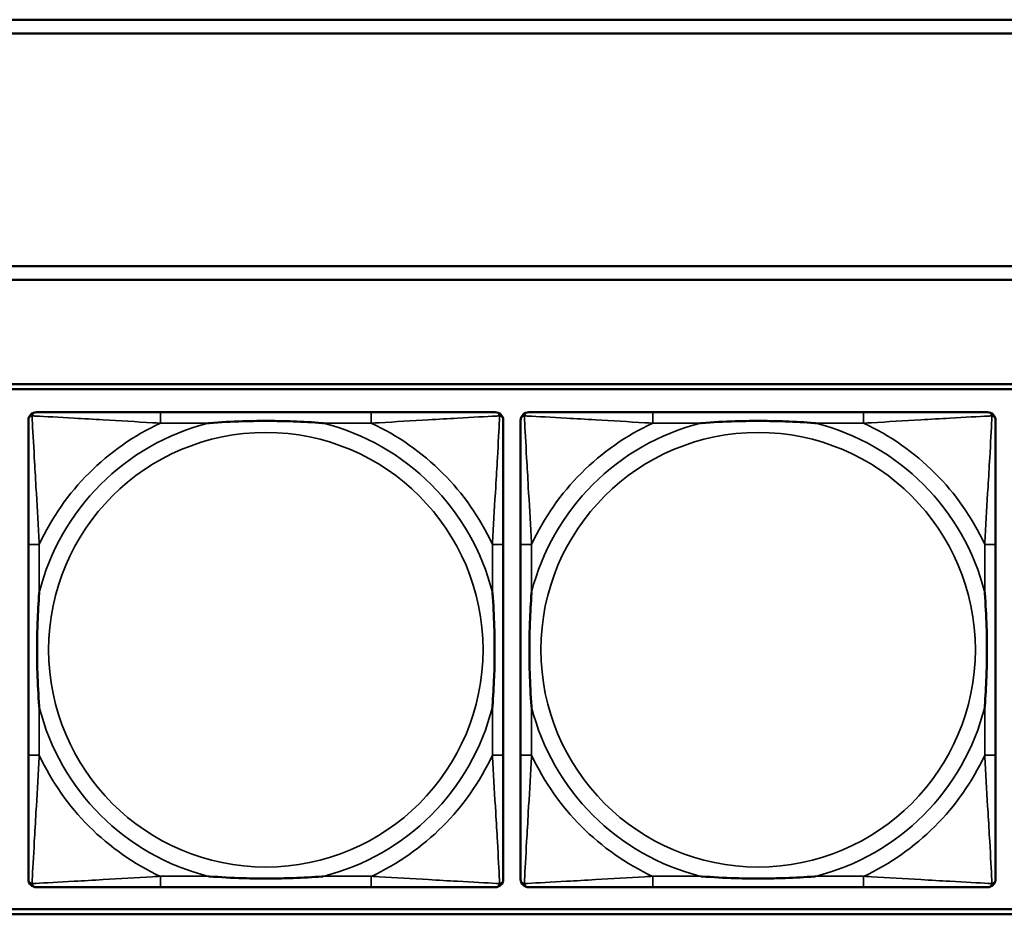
# Model space of a CAD drawing. Header units: inches. Extents: x 0.2 to 58.8, y 1.7 to 68.8.
# Tile 131 of 256: x 36.5 to 37.9, y 49.4 to 50.7. Entities that reach past the tile are written whole.
import ezdxf

# ---------------------------------------------------------------- set-up
doc = ezdxf.new("R2010")
doc.units = ezdxf.units.IN
doc.header["$MEASUREMENT"] = 0
doc.layers.add('Visible (ANSI)', color=7, linetype='Continuous', lineweight=50)
doc.layers.add('Visible Narrow (ANSI)', color=7, linetype='Continuous', lineweight=35)

msp = doc.modelspace()

# ---------------------------------------------------------------- linework, layer by layer
at = {"layer": 'Visible (ANSI)'}
for p, q in [((31.39, 50.7116), (39.342, 50.7116)), ((39.342, 50.6916), (31.39, 50.6916)), ((31.17, 50.3563), (39.342, 50.3563)), ((39.342, 50.3363), (31.17, 50.3363)), ((22.2594, 50.1863), (39.3535, 50.1863)), ((22.2594, 50.179), (39.3535, 50.179)), ((36.994, 50.1457), (36.6901, 50.1457)), ((37.704, 50.1457), (37.4001, 50.1457)), ((36.4995, 49.9551), (36.4995, 49.6512)), ((37.1845, 49.6512), (37.1845, 49.9551)), ((37.2095, 49.9551), (37.2095, 49.6512)), ((37.8945, 49.6512), (37.8945, 49.9551)), ((36.6901, 49.4606), (36.994, 49.4606)), ((37.4001, 49.4606), (37.704, 49.4606)), ((39.3535, 49.429), (22.2594, 49.429)), ((39.3535, 49.4216), (22.2594, 49.4216))]:
    msp.add_line(p, q, dxfattribs=at)
for centre, start, end in [((36.5113, 50.1339), 90, 180), ((37.1727, 50.1339), 0, 90), ((37.2213, 50.1339), 90, 180), ((37.8827, 50.1339), 0, 90), ((36.5113, 49.4724), 180, 270), ((37.1727, 49.4724), 270, 360), ((37.2213, 49.4724), 180, 270), ((37.8827, 49.4724), 270, 360)]:
    msp.add_arc(centre, 0.0118, start, end, dxfattribs=at)
for points, knots in [([(36.6901, 50.1457), (36.6865, 50.1457), (36.6829, 50.1457), (36.6793, 50.1457), (36.6461, 50.1457), (36.6124, 50.1457), (36.5815, 50.1457), (36.5546, 50.1457), (36.529, 50.1457), (36.5156, 50.1457), (36.514, 50.1457), (36.5125, 50.1457), (36.5113, 50.1457)], [0, 0, 0, 0, 0.0272471, 0.0272471, 0.0272471, 0.2790553, 0.2790553, 0.2790553, 0.4988354, 0.4988354, 0.4988354, 0.5252205, 0.5252205, 0.5252205, 0.5252205]), ([(37.1727, 50.1457), (37.1578, 50.1457), (37.1162, 50.1457), (37.0756, 50.1457), (37.0491, 50.1457), (37.0212, 50.1457), (36.994, 50.1457)], [-0.5252205, -0.5252205, -0.5252205, -0.5252205, -0.20743, -0.20743, -0.20743, 0, 0, 0, 0]), ([(37.4001, 50.1457), (37.3965, 50.1457), (37.3929, 50.1457), (37.3893, 50.1457), (37.3561, 50.1457), (37.3224, 50.1457), (37.2915, 50.1457), (37.2646, 50.1457), (37.239, 50.1457), (37.2256, 50.1457), (37.224, 50.1457), (37.2225, 50.1457), (37.2213, 50.1457)], [0, 0, 0, 0, 0.0272471, 0.0272471, 0.0272471, 0.2790553, 0.2790553, 0.2790553, 0.4988354, 0.4988354, 0.4988354, 0.5252205, 0.5252205, 0.5252205, 0.5252205]), ([(37.8827, 50.1457), (37.8678, 50.1457), (37.8262, 50.1457), (37.7856, 50.1457), (37.7591, 50.1457), (37.7312, 50.1457), (37.704, 50.1457)], [-0.5252205, -0.5252205, -0.5252205, -0.5252205, -0.20743, -0.20743, -0.20743, 0, 0, 0, 0]), ([(36.4995, 50.1339), (36.4995, 50.119), (36.4995, 50.0774), (36.4995, 50.0367), (36.4995, 50.0102), (36.4995, 49.9823), (36.4995, 49.9551)], [-0.5252205, -0.5252205, -0.5252205, -0.5252205, -0.20743, -0.20743, -0.20743, 0, 0, 0, 0]), ([(36.7593, 50.1299), (36.7597, 50.1299), (36.7601, 50.13), (36.7766, 50.1312), (36.7927, 50.1321), (36.8157, 50.1328), (36.8224, 50.1329), (36.8315, 50.133), (36.834, 50.1331), (36.8381, 50.1331), (36.8397, 50.1331), (36.8428, 50.1331), (36.8443, 50.1331), (36.8479, 50.1331), (36.85, 50.1331), (36.8561, 50.133), (36.8603, 50.1329), (36.87, 50.1327), (36.8756, 50.1326), (36.8954, 50.1319), (36.9094, 50.1311), (36.9239, 50.13), (36.9243, 50.1299), (36.9248, 50.1299)], [-0.416114, -0.416114, -0.416114, -0.416114, -0.4127691, -0.4127691, -0.2896446, -0.2896446, -0.2388934, -0.2388934, -0.2201881, -0.2201881, -0.2080204, -0.2080204, -0.196499, -0.196499, -0.1809939, -0.1809939, -0.149741, -0.149741, -0.1073162, -0.1073162, 0, 0, 0.0033356, 0.0033356, 0.0033356, 0.0033356]), ([(37.1845, 49.9551), (37.1845, 49.9587), (37.1845, 49.9623), (37.1845, 49.9659), (37.1845, 49.9991), (37.1845, 50.0328), (37.1845, 50.0636), (37.1845, 50.0906), (37.1845, 50.1161), (37.1845, 50.1296), (37.1845, 50.1312), (37.1845, 50.1326), (37.1845, 50.1339)], [0, 0, 0, 0, 0.0272471, 0.0272471, 0.0272471, 0.2790553, 0.2790553, 0.2790553, 0.4988354, 0.4988354, 0.4988354, 0.5252205, 0.5252205, 0.5252205, 0.5252205]), ([(37.2095, 50.1339), (37.2095, 50.119), (37.2095, 50.0774), (37.2095, 50.0367), (37.2095, 50.0102), (37.2095, 49.9823), (37.2095, 49.9551)], [-0.5252205, -0.5252205, -0.5252205, -0.5252205, -0.20743, -0.20743, -0.20743, 0, 0, 0, 0]), ([(37.4693, 50.1299), (37.4697, 50.1299), (37.4701, 50.13), (37.4866, 50.1312), (37.5027, 50.1321), (37.5257, 50.1328), (37.5324, 50.1329), (37.5415, 50.133), (37.544, 50.1331), (37.5481, 50.1331), (37.5497, 50.1331), (37.5528, 50.1331), (37.5543, 50.1331), (37.5579, 50.1331), (37.56, 50.1331), (37.5661, 50.133), (37.5703, 50.1329), (37.58, 50.1327), (37.5856, 50.1326), (37.6054, 50.1319), (37.6194, 50.1311), (37.6339, 50.13), (37.6343, 50.1299), (37.6348, 50.1299)], [-0.416114, -0.416114, -0.416114, -0.416114, -0.4127691, -0.4127691, -0.2896446, -0.2896446, -0.2388934, -0.2388934, -0.2201881, -0.2201881, -0.2080204, -0.2080204, -0.196499, -0.196499, -0.1809939, -0.1809939, -0.149741, -0.149741, -0.1073162, -0.1073162, 0, 0, 0.0033356, 0.0033356, 0.0033356, 0.0033356]), ([(37.8945, 49.9551), (37.8945, 49.9587), (37.8945, 49.9623), (37.8945, 49.9659), (37.8945, 49.9991), (37.8945, 50.0328), (37.8945, 50.0636), (37.8945, 50.0906), (37.8945, 50.1161), (37.8945, 50.1296), (37.8945, 50.1312), (37.8945, 50.1326), (37.8945, 50.1339)], [0, 0, 0, 0, 0.0272471, 0.0272471, 0.0272471, 0.2790553, 0.2790553, 0.2790553, 0.4988354, 0.4988354, 0.4988354, 0.5252205, 0.5252205, 0.5252205, 0.5252205]), ([(36.5152, 49.7204), (36.5152, 49.7208), (36.5152, 49.7213), (36.5139, 49.7378), (36.5131, 49.7538), (36.5124, 49.7768), (36.5122, 49.7835), (36.5121, 49.7927), (36.5121, 49.7951), (36.5121, 49.7992), (36.5121, 49.8008), (36.5121, 49.804), (36.5121, 49.8055), (36.5121, 49.8091), (36.5121, 49.8111), (36.5122, 49.8173), (36.5122, 49.8214), (36.5124, 49.8311), (36.5126, 49.8367), (36.5133, 49.8565), (36.5141, 49.8705), (36.5152, 49.885), (36.5152, 49.8855), (36.5152, 49.8859)], [-0.416114, -0.416114, -0.416114, -0.416114, -0.4127691, -0.4127691, -0.2896446, -0.2896446, -0.2388934, -0.2388934, -0.2201881, -0.2201881, -0.2080204, -0.2080204, -0.196499, -0.196499, -0.1809939, -0.1809939, -0.149741, -0.149741, -0.1073162, -0.1073162, 0, 0, 0.0033356, 0.0033356, 0.0033356, 0.0033356]), ([(37.1688, 49.8859), (37.1688, 49.8855), (37.1688, 49.885), (37.1701, 49.8685), (37.171, 49.8525), (37.1717, 49.8295), (37.1718, 49.8228), (37.1719, 49.8136), (37.1719, 49.8112), (37.172, 49.8071), (37.172, 49.8055), (37.172, 49.8023), (37.172, 49.8008), (37.1719, 49.7972), (37.1719, 49.7952), (37.1719, 49.789), (37.1718, 49.7849), (37.1716, 49.7752), (37.1715, 49.7696), (37.1707, 49.7498), (37.1699, 49.7358), (37.1688, 49.7213), (37.1688, 49.7208), (37.1688, 49.7204)], [-0.416114, -0.416114, -0.416114, -0.416114, -0.4127691, -0.4127691, -0.2896446, -0.2896446, -0.2388934, -0.2388934, -0.2201881, -0.2201881, -0.2080204, -0.2080204, -0.196499, -0.196499, -0.1809939, -0.1809939, -0.149741, -0.149741, -0.1073162, -0.1073162, 0, 0, 0.0033356, 0.0033356, 0.0033356, 0.0033356]), ([(37.2252, 49.7204), (37.2252, 49.7208), (37.2252, 49.7213), (37.2239, 49.7378), (37.2231, 49.7538), (37.2224, 49.7768), (37.2222, 49.7835), (37.2221, 49.7927), (37.2221, 49.7951), (37.2221, 49.7992), (37.2221, 49.8008), (37.2221, 49.804), (37.2221, 49.8055), (37.2221, 49.8091), (37.2221, 49.8111), (37.2222, 49.8173), (37.2222, 49.8214), (37.2224, 49.8311), (37.2226, 49.8367), (37.2233, 49.8565), (37.2241, 49.8705), (37.2252, 49.885), (37.2252, 49.8855), (37.2252, 49.8859)], [-0.416114, -0.416114, -0.416114, -0.416114, -0.4127691, -0.4127691, -0.2896446, -0.2896446, -0.2388934, -0.2388934, -0.2201881, -0.2201881, -0.2080204, -0.2080204, -0.196499, -0.196499, -0.1809939, -0.1809939, -0.149741, -0.149741, -0.1073162, -0.1073162, 0, 0, 0.0033356, 0.0033356, 0.0033356, 0.0033356]), ([(37.8788, 49.8859), (37.8788, 49.8855), (37.8788, 49.885), (37.8801, 49.8685), (37.881, 49.8525), (37.8817, 49.8295), (37.8818, 49.8228), (37.8819, 49.8136), (37.8819, 49.8112), (37.882, 49.8071), (37.882, 49.8055), (37.882, 49.8023), (37.882, 49.8008), (37.8819, 49.7972), (37.8819, 49.7952), (37.8819, 49.789), (37.8818, 49.7849), (37.8816, 49.7752), (37.8815, 49.7696), (37.8807, 49.7498), (37.8799, 49.7358), (37.8788, 49.7213), (37.8788, 49.7208), (37.8788, 49.7204)], [-0.416114, -0.416114, -0.416114, -0.416114, -0.4127691, -0.4127691, -0.2896446, -0.2896446, -0.2388934, -0.2388934, -0.2201881, -0.2201881, -0.2080204, -0.2080204, -0.196499, -0.196499, -0.1809939, -0.1809939, -0.149741, -0.149741, -0.1073162, -0.1073162, 0, 0, 0.0033356, 0.0033356, 0.0033356, 0.0033356]), ([(36.4995, 49.6512), (36.4995, 49.624), (36.4995, 49.5961), (36.4995, 49.5696), (36.4995, 49.5289), (36.4995, 49.4873), (36.4995, 49.4724)], [3.9382945, 3.9382945, 3.9382945, 3.9382945, 4.1457245, 4.1457245, 4.1457245, 4.463515, 4.463515, 4.463515, 4.463515]), ([(37.1845, 49.4724), (37.1845, 49.4873), (37.1845, 49.5289), (37.1845, 49.5696), (37.1845, 49.5961), (37.1845, 49.624), (37.1845, 49.6512)], [-0.5252205, -0.5252205, -0.5252205, -0.5252205, -0.20743, -0.20743, -0.20743, 0, 0, 0, 0]), ([(37.2095, 49.6512), (37.2095, 49.624), (37.2095, 49.5961), (37.2095, 49.5696), (37.2095, 49.5289), (37.2095, 49.4873), (37.2095, 49.4724)], [3.9382945, 3.9382945, 3.9382945, 3.9382945, 4.1457245, 4.1457245, 4.1457245, 4.463515, 4.463515, 4.463515, 4.463515]), ([(37.8945, 49.4724), (37.8945, 49.4873), (37.8945, 49.5289), (37.8945, 49.5696), (37.8945, 49.5961), (37.8945, 49.624), (37.8945, 49.6512)], [-0.5252205, -0.5252205, -0.5252205, -0.5252205, -0.20743, -0.20743, -0.20743, 0, 0, 0, 0]), ([(36.9248, 49.4764), (36.9243, 49.4763), (36.9239, 49.4763), (36.9094, 49.4752), (36.8954, 49.4744), (36.8756, 49.4737), (36.87, 49.4736), (36.8603, 49.4733), (36.8561, 49.4733), (36.85, 49.4732), (36.8479, 49.4732), (36.8443, 49.4732), (36.8428, 49.4732), (36.8397, 49.4732), (36.8381, 49.4732), (36.834, 49.4732), (36.8315, 49.4733), (36.8224, 49.4734), (36.8157, 49.4735), (36.7927, 49.4742), (36.7766, 49.4751), (36.7601, 49.4763), (36.7597, 49.4763), (36.7593, 49.4764)], [-0.4149464, -0.4149464, -0.4149464, -0.4149464, -0.41162, -0.41162, -0.3046026, -0.3046026, -0.2622958, -0.2622958, -0.23113, -0.23113, -0.215668, -0.215668, -0.2041787, -0.2041787, -0.1920448, -0.1920448, -0.1733916, -0.1733916, -0.1227817, -0.1227817, 0, 0, 0.0033356, 0.0033356, 0.0033356, 0.0033356]), ([(37.6348, 49.4764), (37.6343, 49.4763), (37.6339, 49.4763), (37.6194, 49.4752), (37.6054, 49.4744), (37.5856, 49.4737), (37.58, 49.4736), (37.5703, 49.4733), (37.5661, 49.4733), (37.56, 49.4732), (37.5579, 49.4732), (37.5543, 49.4732), (37.5528, 49.4732), (37.5497, 49.4732), (37.5481, 49.4732), (37.544, 49.4732), (37.5415, 49.4733), (37.5324, 49.4734), (37.5257, 49.4735), (37.5027, 49.4742), (37.4866, 49.4751), (37.4701, 49.4763), (37.4697, 49.4763), (37.4693, 49.4764)], [-0.4149464, -0.4149464, -0.4149464, -0.4149464, -0.41162, -0.41162, -0.3046026, -0.3046026, -0.2622958, -0.2622958, -0.23113, -0.23113, -0.215668, -0.215668, -0.2041787, -0.2041787, -0.1920448, -0.1920448, -0.1733916, -0.1733916, -0.1227817, -0.1227817, 0, 0, 0.0033356, 0.0033356, 0.0033356, 0.0033356]), ([(36.5113, 49.4606), (36.5262, 49.4606), (36.5678, 49.4606), (36.6084, 49.4606), (36.635, 49.4606), (36.6628, 49.4606), (36.6901, 49.4606)], [-0.5252205, -0.5252205, -0.5252205, -0.5252205, -0.20743, -0.20743, -0.20743, 0, 0, 0, 0]), ([(36.994, 49.4606), (37.0212, 49.4606), (37.0491, 49.4606), (37.0756, 49.4606), (37.1162, 49.4606), (37.1578, 49.4606), (37.1727, 49.4606)], [3.9382945, 3.9382945, 3.9382945, 3.9382945, 4.1457245, 4.1457245, 4.1457245, 4.463515, 4.463515, 4.463515, 4.463515]), ([(37.2213, 49.4606), (37.2362, 49.4606), (37.2778, 49.4606), (37.3184, 49.4606), (37.345, 49.4606), (37.3728, 49.4606), (37.4001, 49.4606)], [-0.5252205, -0.5252205, -0.5252205, -0.5252205, -0.20743, -0.20743, -0.20743, 0, 0, 0, 0]), ([(37.704, 49.4606), (37.7312, 49.4606), (37.7591, 49.4606), (37.7856, 49.4606), (37.8262, 49.4606), (37.8678, 49.4606), (37.8827, 49.4606)], [3.9382945, 3.9382945, 3.9382945, 3.9382945, 4.1457245, 4.1457245, 4.1457245, 4.463515, 4.463515, 4.463515, 4.463515])]:
    msp.add_open_spline(points, degree=3, knots=knots, dxfattribs=at)
at = {"layer": 'Visible Narrow (ANSI)'}
for p, q in [((36.6901, 50.1457), (36.6901, 50.1299)), ((36.994, 50.1457), (36.994, 50.1299)), ((37.4001, 50.1457), (37.4001, 50.1299)), ((37.704, 50.1457), (37.704, 50.1299)), ((36.6901, 50.1299), (36.7593, 50.1299)), ((36.9248, 50.1299), (36.994, 50.1299)), ((37.4001, 50.1299), (37.4693, 50.1299)), ((37.6348, 50.1299), (37.704, 50.1299)), ((36.5152, 49.9551), (36.4995, 49.9551)), ((36.5152, 49.8859), (36.5152, 49.9551)), ((37.1845, 49.9551), (37.1688, 49.9551)), ((37.1688, 49.9551), (37.1688, 49.8859)), ((37.2252, 49.9551), (37.2095, 49.9551)), ((37.2252, 49.8859), (37.2252, 49.9551)), ((37.8945, 49.9551), (37.8788, 49.9551)), ((37.8788, 49.9551), (37.8788, 49.8859)), ((36.5152, 49.6512), (36.5152, 49.7204)), ((37.1688, 49.7204), (37.1688, 49.6512)), ((37.2252, 49.6512), (37.2252, 49.7204)), ((37.8788, 49.7204), (37.8788, 49.6512)), ((36.5152, 49.6512), (36.4995, 49.6512)), ((37.1845, 49.6512), (37.1688, 49.6512)), ((37.2252, 49.6512), (37.2095, 49.6512)), ((37.8945, 49.6512), (37.8788, 49.6512)), ((36.6901, 49.4764), (36.6901, 49.4606)), ((36.7593, 49.4764), (36.6901, 49.4764)), ((36.994, 49.4764), (36.9248, 49.4764)), ((36.994, 49.4764), (36.994, 49.4606)), ((37.4001, 49.4764), (37.4001, 49.4606)), ((37.4693, 49.4764), (37.4001, 49.4764)), ((37.704, 49.4764), (37.6348, 49.4764)), ((37.704, 49.4764), (37.704, 49.4606))]:
    msp.add_line(p, q, dxfattribs=at)
for centre in [(36.842, 49.8031), (37.552, 49.8031)]:
    msp.add_circle(centre, 0.3133, dxfattribs=at)
for centre, radius, start, end in [((36.842, 49.8031), 0.3371, 104.2103, 165.7897), ((36.842, 49.8031), 0.3604, 114.9407, 155.0593), ((36.842, 49.8031), 0.3371, 14.2103, 75.7897), ((36.842, 49.8031), 0.3604, 24.9407, 65.0593), ((37.552, 49.8031), 0.3371, 104.2103, 165.7897), ((37.552, 49.8031), 0.3604, 114.9407, 155.0593), ((37.552, 49.8031), 0.3371, 14.2103, 75.7897), ((37.552, 49.8031), 0.3604, 24.9407, 65.0593), ((36.842, 49.8031), 0.3371, 194.2103, 255.7897), ((36.842, 49.8031), 0.3371, 284.2103, 345.7897), ((37.552, 49.8031), 0.3371, 194.2103, 255.7897), ((37.552, 49.8031), 0.3371, 284.2103, 345.7897), ((36.842, 49.8031), 0.3604, 204.9407, 245.0593), ((36.842, 49.8031), 0.3604, 294.9407, 335.0593), ((37.552, 49.8031), 0.3604, 204.9407, 245.0593), ((37.552, 49.8031), 0.3604, 294.9407, 335.0593)]:
    msp.add_arc(centre, radius, start, end, dxfattribs=at)
for points, knots in [([(36.4995, 50.1339), (36.4995, 50.1345), (36.4996, 50.135), (36.4998, 50.136), (36.5, 50.1364), (36.5003, 50.1371), (36.5005, 50.1373), (36.5007, 50.1377), (36.5008, 50.1379), (36.5012, 50.1383), (36.5014, 50.1385), (36.5021, 50.1391), (36.5026, 50.1395), (36.5037, 50.14), (36.5042, 50.1402), (36.5048, 50.1404)], [-0.02627331, -0.02627331, -0.02627331, -0.02627331, -0.02158775, -0.02158775, -0.01736415, -0.01736415, -0.0147244, -0.0147244, -0.01307456, -0.01307456, -0.00977487, -0.00977487, -0.00449537, -0.00449537, 0.00012419, 0.00012419, 0.00012419, 0.00012419]), ([(36.5048, 50.1404), (36.505, 50.141), (36.5052, 50.1415), (36.5057, 50.1426), (36.506, 50.143), (36.5067, 50.1438), (36.5069, 50.144), (36.5073, 50.1443), (36.5074, 50.1444), (36.5078, 50.1447), (36.5081, 50.1449), (36.5087, 50.1452), (36.5092, 50.1453), (36.5101, 50.1456), (36.5107, 50.1457), (36.5113, 50.1457)], [-0.00012419, -0.00012419, -0.00012419, -0.00012419, 0.00449537, 0.00449537, 0.00977487, 0.00977487, 0.01307456, 0.01307456, 0.0147244, 0.0147244, 0.01736415, 0.01736415, 0.02158775, 0.02158775, 0.02627331, 0.02627331, 0.02627331, 0.02627331]), ([(36.5152, 49.9551), (36.515, 49.9589), (36.5148, 49.9626), (36.5133, 49.99), (36.5119, 50.0142), (36.5097, 50.052), (36.5089, 50.0661), (36.5069, 50.1013), (36.5058, 50.1214), (36.505, 50.1369), (36.5049, 50.1387), (36.5048, 50.1404)], [0, 0, 0, 0, 0.0278591, 0.0278591, 0.201273, 0.201273, 0.3066357, 0.3066357, 0.475216, 0.475216, 0.5007189, 0.5007189, 0.5007189, 0.5007189]), ([(36.5048, 50.1404), (36.5065, 50.1403), (36.5083, 50.1402), (36.5237, 50.1394), (36.5439, 50.1383), (36.5791, 50.1363), (36.5932, 50.1355), (36.631, 50.1333), (36.6552, 50.1318), (36.6825, 50.1303), (36.6863, 50.1301), (36.6901, 50.1299)], [-0.5007189, -0.5007189, -0.5007189, -0.5007189, -0.475216, -0.475216, -0.3066357, -0.3066357, -0.201273, -0.201273, -0.0278591, -0.0278591, 0, 0, 0, 0]), ([(36.994, 50.1299), (36.9977, 50.1301), (37.0015, 50.1303), (37.0289, 50.1318), (37.053, 50.1333), (37.0909, 50.1355), (37.1049, 50.1363), (37.1402, 50.1383), (37.1603, 50.1394), (37.1757, 50.1402), (37.1776, 50.1403), (37.1792, 50.1404)], [0, 0, 0, 0, 0.0278591, 0.0278591, 0.201273, 0.201273, 0.3066357, 0.3066357, 0.475216, 0.475216, 0.5007189, 0.5007189, 0.5007189, 0.5007189]), ([(37.1792, 50.1404), (37.1792, 50.1387), (37.1791, 50.1369), (37.1783, 50.1214), (37.1772, 50.1013), (37.1752, 50.0661), (37.1744, 50.052), (37.1721, 50.0142), (37.1707, 49.99), (37.1692, 49.9626), (37.169, 49.9589), (37.1688, 49.9551)], [-0.5007189, -0.5007189, -0.5007189, -0.5007189, -0.475216, -0.475216, -0.3066357, -0.3066357, -0.201273, -0.201273, -0.0278591, -0.0278591, 0, 0, 0, 0]), ([(37.1727, 50.1457), (37.1733, 50.1457), (37.1739, 50.1456), (37.1749, 50.1453), (37.1753, 50.1452), (37.176, 50.1449), (37.1762, 50.1447), (37.1766, 50.1444), (37.1767, 50.1443), (37.1771, 50.144), (37.1774, 50.1438), (37.178, 50.143), (37.1783, 50.1426), (37.1789, 50.1415), (37.1791, 50.141), (37.1792, 50.1404)], [-0.02627331, -0.02627331, -0.02627331, -0.02627331, -0.02158775, -0.02158775, -0.01736415, -0.01736415, -0.0147244, -0.0147244, -0.01307456, -0.01307456, -0.00977487, -0.00977487, -0.00449537, -0.00449537, 0.00012419, 0.00012419, 0.00012419, 0.00012419]), ([(37.1792, 50.1404), (37.1798, 50.1402), (37.1804, 50.14), (37.1814, 50.1395), (37.1819, 50.1391), (37.1826, 50.1385), (37.1829, 50.1383), (37.1832, 50.1379), (37.1833, 50.1377), (37.1836, 50.1373), (37.1837, 50.1371), (37.1841, 50.1364), (37.1842, 50.136), (37.1845, 50.135), (37.1845, 50.1345), (37.1845, 50.1339)], [-0.00012419, -0.00012419, -0.00012419, -0.00012419, 0.00449537, 0.00449537, 0.00977487, 0.00977487, 0.01307456, 0.01307456, 0.0147244, 0.0147244, 0.01736415, 0.01736415, 0.02158775, 0.02158775, 0.02627331, 0.02627331, 0.02627331, 0.02627331]), ([(37.2095, 50.1339), (37.2095, 50.1345), (37.2096, 50.135), (37.2098, 50.136), (37.21, 50.1364), (37.2103, 50.1371), (37.2105, 50.1373), (37.2107, 50.1377), (37.2108, 50.1379), (37.2112, 50.1383), (37.2114, 50.1385), (37.2121, 50.1391), (37.2126, 50.1395), (37.2137, 50.14), (37.2142, 50.1402), (37.2148, 50.1404)], [-0.02627331, -0.02627331, -0.02627331, -0.02627331, -0.02158775, -0.02158775, -0.01736415, -0.01736415, -0.0147244, -0.0147244, -0.01307456, -0.01307456, -0.00977487, -0.00977487, -0.00449537, -0.00449537, 0.00012419, 0.00012419, 0.00012419, 0.00012419]), ([(37.2148, 50.1404), (37.215, 50.141), (37.2152, 50.1415), (37.2157, 50.1426), (37.216, 50.143), (37.2167, 50.1438), (37.2169, 50.144), (37.2173, 50.1443), (37.2174, 50.1444), (37.2178, 50.1447), (37.2181, 50.1449), (37.2187, 50.1452), (37.2192, 50.1453), (37.2201, 50.1456), (37.2207, 50.1457), (37.2213, 50.1457)], [-0.00012419, -0.00012419, -0.00012419, -0.00012419, 0.00449537, 0.00449537, 0.00977487, 0.00977487, 0.01307456, 0.01307456, 0.0147244, 0.0147244, 0.01736415, 0.01736415, 0.02158775, 0.02158775, 0.02627331, 0.02627331, 0.02627331, 0.02627331]), ([(37.2252, 49.9551), (37.225, 49.9589), (37.2248, 49.9626), (37.2233, 49.99), (37.2219, 50.0142), (37.2197, 50.052), (37.2189, 50.0661), (37.2169, 50.1013), (37.2158, 50.1214), (37.215, 50.1369), (37.2149, 50.1387), (37.2148, 50.1404)], [0, 0, 0, 0, 0.0278591, 0.0278591, 0.201273, 0.201273, 0.3066357, 0.3066357, 0.475216, 0.475216, 0.5007189, 0.5007189, 0.5007189, 0.5007189]), ([(37.2148, 50.1404), (37.2165, 50.1403), (37.2183, 50.1402), (37.2337, 50.1394), (37.2539, 50.1383), (37.2891, 50.1363), (37.3032, 50.1355), (37.341, 50.1333), (37.3652, 50.1318), (37.3925, 50.1303), (37.3963, 50.1301), (37.4001, 50.1299)], [-0.5007189, -0.5007189, -0.5007189, -0.5007189, -0.475216, -0.475216, -0.3066357, -0.3066357, -0.201273, -0.201273, -0.0278591, -0.0278591, 0, 0, 0, 0]), ([(37.704, 50.1299), (37.7077, 50.1301), (37.7115, 50.1303), (37.7389, 50.1318), (37.763, 50.1333), (37.8009, 50.1355), (37.8149, 50.1363), (37.8502, 50.1383), (37.8703, 50.1394), (37.8857, 50.1402), (37.8876, 50.1403), (37.8892, 50.1404)], [0, 0, 0, 0, 0.0278591, 0.0278591, 0.201273, 0.201273, 0.3066357, 0.3066357, 0.475216, 0.475216, 0.5007189, 0.5007189, 0.5007189, 0.5007189]), ([(37.8892, 50.1404), (37.8892, 50.1387), (37.8891, 50.1369), (37.8883, 50.1214), (37.8872, 50.1013), (37.8852, 50.0661), (37.8844, 50.052), (37.8821, 50.0142), (37.8807, 49.99), (37.8792, 49.9626), (37.879, 49.9589), (37.8788, 49.9551)], [-0.5007189, -0.5007189, -0.5007189, -0.5007189, -0.475216, -0.475216, -0.3066357, -0.3066357, -0.201273, -0.201273, -0.0278591, -0.0278591, 0, 0, 0, 0]), ([(37.8827, 50.1457), (37.8833, 50.1457), (37.8839, 50.1456), (37.8849, 50.1453), (37.8853, 50.1452), (37.886, 50.1449), (37.8862, 50.1447), (37.8866, 50.1444), (37.8867, 50.1443), (37.8871, 50.144), (37.8874, 50.1438), (37.888, 50.143), (37.8883, 50.1426), (37.8889, 50.1415), (37.8891, 50.141), (37.8892, 50.1404)], [-0.02627331, -0.02627331, -0.02627331, -0.02627331, -0.02158775, -0.02158775, -0.01736415, -0.01736415, -0.0147244, -0.0147244, -0.01307456, -0.01307456, -0.00977487, -0.00977487, -0.00449537, -0.00449537, 0.00012419, 0.00012419, 0.00012419, 0.00012419]), ([(37.8892, 50.1404), (37.8898, 50.1402), (37.8904, 50.14), (37.8914, 50.1395), (37.8919, 50.1391), (37.8926, 50.1385), (37.8929, 50.1383), (37.8932, 50.1379), (37.8933, 50.1377), (37.8936, 50.1373), (37.8937, 50.1371), (37.8941, 50.1364), (37.8942, 50.136), (37.8945, 50.135), (37.8945, 50.1345), (37.8945, 50.1339)], [-0.00012419, -0.00012419, -0.00012419, -0.00012419, 0.00449537, 0.00449537, 0.00977487, 0.00977487, 0.01307456, 0.01307456, 0.0147244, 0.0147244, 0.01736415, 0.01736415, 0.02158775, 0.02158775, 0.02627331, 0.02627331, 0.02627331, 0.02627331]), ([(36.5048, 49.4659), (36.5049, 49.4676), (36.505, 49.4694), (36.5058, 49.4849), (36.5069, 49.505), (36.5089, 49.5402), (36.5097, 49.5543), (36.5119, 49.5921), (36.5133, 49.6163), (36.5148, 49.6437), (36.515, 49.6474), (36.5152, 49.6512)], [-4.4390134, -4.4390134, -4.4390134, -4.4390134, -4.4135105, -4.4135105, -4.2449302, -4.2449302, -4.1395675, -4.1395675, -3.9661536, -3.9661536, -3.9382945, -3.9382945, -3.9382945, -3.9382945]), ([(37.1688, 49.6512), (37.169, 49.6474), (37.1692, 49.6437), (37.1707, 49.6163), (37.1721, 49.5921), (37.1744, 49.5543), (37.1752, 49.5402), (37.1772, 49.505), (37.1783, 49.4849), (37.1791, 49.4694), (37.1792, 49.4676), (37.1792, 49.4659)], [0, 0, 0, 0, 0.0278591, 0.0278591, 0.201273, 0.201273, 0.3066357, 0.3066357, 0.475216, 0.475216, 0.5007189, 0.5007189, 0.5007189, 0.5007189]), ([(37.2148, 49.4659), (37.2149, 49.4676), (37.215, 49.4694), (37.2158, 49.4849), (37.2169, 49.505), (37.2189, 49.5402), (37.2197, 49.5543), (37.2219, 49.5921), (37.2233, 49.6163), (37.2248, 49.6437), (37.225, 49.6474), (37.2252, 49.6512)], [-4.4390134, -4.4390134, -4.4390134, -4.4390134, -4.4135105, -4.4135105, -4.2449302, -4.2449302, -4.1395675, -4.1395675, -3.9661536, -3.9661536, -3.9382945, -3.9382945, -3.9382945, -3.9382945]), ([(37.8788, 49.6512), (37.879, 49.6474), (37.8792, 49.6437), (37.8807, 49.6163), (37.8821, 49.5921), (37.8844, 49.5543), (37.8852, 49.5402), (37.8872, 49.505), (37.8883, 49.4849), (37.8891, 49.4694), (37.8892, 49.4676), (37.8892, 49.4659)], [0, 0, 0, 0, 0.0278591, 0.0278591, 0.201273, 0.201273, 0.3066357, 0.3066357, 0.475216, 0.475216, 0.5007189, 0.5007189, 0.5007189, 0.5007189]), ([(36.6901, 49.4764), (36.6863, 49.4762), (36.6825, 49.476), (36.6552, 49.4744), (36.631, 49.473), (36.5932, 49.4708), (36.5791, 49.47), (36.5439, 49.468), (36.5237, 49.4669), (36.5083, 49.4661), (36.5065, 49.466), (36.5048, 49.4659)], [0, 0, 0, 0, 0.0278591, 0.0278591, 0.201273, 0.201273, 0.3066357, 0.3066357, 0.475216, 0.475216, 0.5007189, 0.5007189, 0.5007189, 0.5007189]), ([(37.1792, 49.4659), (37.1776, 49.466), (37.1757, 49.4661), (37.1603, 49.4669), (37.1402, 49.468), (37.1049, 49.47), (37.0909, 49.4708), (37.053, 49.473), (37.0289, 49.4744), (37.0015, 49.476), (36.9977, 49.4762), (36.994, 49.4764)], [-4.4390134, -4.4390134, -4.4390134, -4.4390134, -4.4135105, -4.4135105, -4.2449302, -4.2449302, -4.1395675, -4.1395675, -3.9661536, -3.9661536, -3.9382945, -3.9382945, -3.9382945, -3.9382945]), ([(37.4001, 49.4764), (37.3963, 49.4762), (37.3925, 49.476), (37.3652, 49.4744), (37.341, 49.473), (37.3032, 49.4708), (37.2891, 49.47), (37.2539, 49.468), (37.2337, 49.4669), (37.2183, 49.4661), (37.2165, 49.466), (37.2148, 49.4659)], [0, 0, 0, 0, 0.0278591, 0.0278591, 0.201273, 0.201273, 0.3066357, 0.3066357, 0.475216, 0.475216, 0.5007189, 0.5007189, 0.5007189, 0.5007189]), ([(37.8892, 49.4659), (37.8876, 49.466), (37.8857, 49.4661), (37.8703, 49.4669), (37.8502, 49.468), (37.8149, 49.47), (37.8009, 49.4708), (37.763, 49.473), (37.7389, 49.4744), (37.7115, 49.476), (37.7077, 49.4762), (37.704, 49.4764)], [-4.4390134, -4.4390134, -4.4390134, -4.4390134, -4.4135105, -4.4135105, -4.2449302, -4.2449302, -4.1395675, -4.1395675, -3.9661536, -3.9661536, -3.9382945, -3.9382945, -3.9382945, -3.9382945]), ([(36.5048, 49.4659), (36.5042, 49.4661), (36.5037, 49.4663), (36.5026, 49.4668), (36.5021, 49.4672), (36.5014, 49.4678), (36.5012, 49.468), (36.5008, 49.4684), (36.5007, 49.4686), (36.5005, 49.469), (36.5003, 49.4692), (36.5, 49.4699), (36.4998, 49.4703), (36.4996, 49.4713), (36.4995, 49.4718), (36.4995, 49.4724)], [-0.00012419, -0.00012419, -0.00012419, -0.00012419, 0.00449537, 0.00449537, 0.00977487, 0.00977487, 0.01307456, 0.01307456, 0.0147244, 0.0147244, 0.01736415, 0.01736415, 0.02158775, 0.02158775, 0.02627331, 0.02627331, 0.02627331, 0.02627331]), ([(36.5113, 49.4606), (36.5107, 49.4606), (36.5101, 49.4607), (36.5092, 49.4609), (36.5087, 49.4611), (36.5081, 49.4614), (36.5078, 49.4616), (36.5074, 49.4618), (36.5073, 49.462), (36.5069, 49.4623), (36.5067, 49.4625), (36.506, 49.4632), (36.5057, 49.4637), (36.5052, 49.4648), (36.505, 49.4653), (36.5048, 49.4659)], [-0.02627331, -0.02627331, -0.02627331, -0.02627331, -0.02158775, -0.02158775, -0.01736415, -0.01736415, -0.0147244, -0.0147244, -0.01307456, -0.01307456, -0.00977487, -0.00977487, -0.00449537, -0.00449537, 0.00012419, 0.00012419, 0.00012419, 0.00012419]), ([(37.1792, 49.4659), (37.1791, 49.4653), (37.1789, 49.4648), (37.1783, 49.4637), (37.178, 49.4632), (37.1774, 49.4625), (37.1771, 49.4623), (37.1767, 49.462), (37.1766, 49.4618), (37.1762, 49.4616), (37.176, 49.4614), (37.1753, 49.4611), (37.1749, 49.4609), (37.1739, 49.4607), (37.1733, 49.4606), (37.1727, 49.4606)], [-0.00012419, -0.00012419, -0.00012419, -0.00012419, 0.00449537, 0.00449537, 0.00977487, 0.00977487, 0.01307456, 0.01307456, 0.0147244, 0.0147244, 0.01736415, 0.01736415, 0.02158775, 0.02158775, 0.02627331, 0.02627331, 0.02627331, 0.02627331]), ([(37.1845, 49.4724), (37.1845, 49.4718), (37.1845, 49.4713), (37.1842, 49.4703), (37.1841, 49.4699), (37.1837, 49.4692), (37.1836, 49.469), (37.1833, 49.4686), (37.1832, 49.4684), (37.1829, 49.468), (37.1826, 49.4678), (37.1819, 49.4672), (37.1814, 49.4668), (37.1804, 49.4663), (37.1798, 49.4661), (37.1792, 49.4659)], [-0.02627331, -0.02627331, -0.02627331, -0.02627331, -0.02158775, -0.02158775, -0.01736415, -0.01736415, -0.0147244, -0.0147244, -0.01307456, -0.01307456, -0.00977487, -0.00977487, -0.00449537, -0.00449537, 0.00012419, 0.00012419, 0.00012419, 0.00012419]), ([(37.2148, 49.4659), (37.2142, 49.4661), (37.2137, 49.4663), (37.2126, 49.4668), (37.2121, 49.4672), (37.2114, 49.4678), (37.2112, 49.468), (37.2108, 49.4684), (37.2107, 49.4686), (37.2105, 49.469), (37.2103, 49.4692), (37.21, 49.4699), (37.2098, 49.4703), (37.2096, 49.4713), (37.2095, 49.4718), (37.2095, 49.4724)], [-0.00012419, -0.00012419, -0.00012419, -0.00012419, 0.00449537, 0.00449537, 0.00977487, 0.00977487, 0.01307456, 0.01307456, 0.0147244, 0.0147244, 0.01736415, 0.01736415, 0.02158775, 0.02158775, 0.02627331, 0.02627331, 0.02627331, 0.02627331]), ([(37.2213, 49.4606), (37.2207, 49.4606), (37.2201, 49.4607), (37.2192, 49.4609), (37.2187, 49.4611), (37.2181, 49.4614), (37.2178, 49.4616), (37.2174, 49.4618), (37.2173, 49.462), (37.2169, 49.4623), (37.2167, 49.4625), (37.216, 49.4632), (37.2157, 49.4637), (37.2152, 49.4648), (37.215, 49.4653), (37.2148, 49.4659)], [-0.02627331, -0.02627331, -0.02627331, -0.02627331, -0.02158775, -0.02158775, -0.01736415, -0.01736415, -0.0147244, -0.0147244, -0.01307456, -0.01307456, -0.00977487, -0.00977487, -0.00449537, -0.00449537, 0.00012419, 0.00012419, 0.00012419, 0.00012419]), ([(37.8892, 49.4659), (37.8891, 49.4653), (37.8889, 49.4648), (37.8883, 49.4637), (37.888, 49.4632), (37.8874, 49.4625), (37.8871, 49.4623), (37.8867, 49.462), (37.8866, 49.4618), (37.8862, 49.4616), (37.886, 49.4614), (37.8853, 49.4611), (37.8849, 49.4609), (37.8839, 49.4607), (37.8833, 49.4606), (37.8827, 49.4606)], [-0.00012419, -0.00012419, -0.00012419, -0.00012419, 0.00449537, 0.00449537, 0.00977487, 0.00977487, 0.01307456, 0.01307456, 0.0147244, 0.0147244, 0.01736415, 0.01736415, 0.02158775, 0.02158775, 0.02627331, 0.02627331, 0.02627331, 0.02627331]), ([(37.8945, 49.4724), (37.8945, 49.4718), (37.8945, 49.4713), (37.8942, 49.4703), (37.8941, 49.4699), (37.8937, 49.4692), (37.8936, 49.469), (37.8933, 49.4686), (37.8932, 49.4684), (37.8929, 49.468), (37.8926, 49.4678), (37.8919, 49.4672), (37.8914, 49.4668), (37.8904, 49.4663), (37.8898, 49.4661), (37.8892, 49.4659)], [-0.02627331, -0.02627331, -0.02627331, -0.02627331, -0.02158775, -0.02158775, -0.01736415, -0.01736415, -0.0147244, -0.0147244, -0.01307456, -0.01307456, -0.00977487, -0.00977487, -0.00449537, -0.00449537, 0.00012419, 0.00012419, 0.00012419, 0.00012419])]:
    msp.add_open_spline(points, degree=3, knots=knots, dxfattribs=at)

doc.saveas('drawing.dxf')
